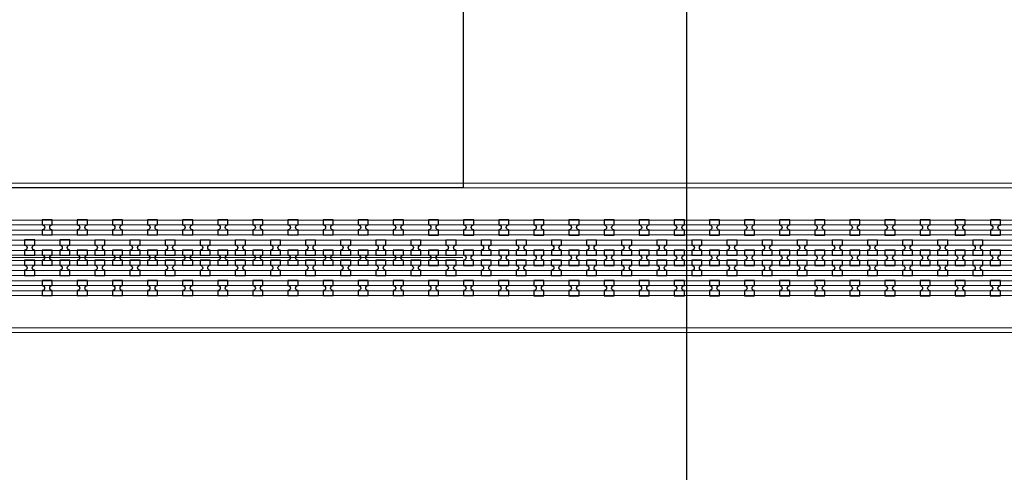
# Model space of a CAD drawing. Extents: x -63500 to 63500, y -63500 to 63500.
# Tile 208 of 256: x -4750 to 2259, y 30378 to 33603. Entities that reach past the tile are written whole.
import ezdxf

# ---------------------------------------------------------------- set-up
doc = ezdxf.new("R2010")
doc.units = 13
doc.header["$MEASUREMENT"] = 0
for name, color, linetype in [('1_Metal', 2, 'Continuous'), ('2_Electrodes', 5, 'Continuous'), ('3_Outline', 4, 'Continuous')]:
    doc.layers.add(name, color=color, linetype=linetype)

msp = doc.modelspace()

# ---------------------------------------------------------------- linework, layer by layer
for p, q in [((0, 0), (0, 50000)), ((-1593.1, 37568), (-1594, 32406.8)), ((-20094, 32409.9), (-1594, 32406.8)), ((-1594.1, 31906.8), (-20094.1, 31909.9))]:
    msp.add_line(p, q)
for radius in [50000, 47500, 45000]:
    msp.add_circle((0, 0), radius)
at = {"layer": '1_Metal'}
for points in [[(-50000, 0, -1), (50000, 0), (51000, 0, 1), (-51000, 0)], [(-20094.1, 31819.9), (-19690.1, 31819.8), (8129.9, 31815.1, 0.414214), (9970.2, 33654.8), (9970.3, 34154.8, 0.414214), (8130.6, 35995.1), (6895.4, 35995.3, 0.244698), (6880.6, 35987.7), (6839.3, 36016.6), (6903.9, 36108.8), (6916.7, 36099.8, 0.013045), (6917.2, 36096.5, -0.091902), (6916.8, 36052.8, 0.471648), (6934.5, 36031.3), (8130.6, 36031.1, -0.414214), (10006.3, 34154.8), (10006.2, 33654.8, -0.414214), (8129.9, 31779.1), (-19690.1, 31783.8), (-20094.1, 31783.9)], [(-20094.1, 31891.9), (-19690.1, 31891.8), (8129.9, 31887.1, 0.414214), (9898.2, 33654.8), (9898.3, 34154.8, 0.414214), (8130.6, 35923.1), (6844.3, 35923.3, 0.244698), (6829.5, 35915.7), (6788.6, 35944.3), (6839.3, 36016.6), (6880.6, 35987.7, 0.606815), (6895.4, 35959.3), (8130.6, 35959.1, -0.414214), (9934.3, 34154.8), (9934.2, 33654.8, -0.414214), (8129.9, 31851.1), (-19690.1, 31855.8), (-20094.1, 31855.9)], [(-20094.1, 31963.9), (-19690, 31963.8), (8129.9, 31959.1, 0.414214), (9826.2, 33654.8), (9826.3, 34154.8, 0.414214), (8130.6, 35851.1), (6794, 35851.4, 0.244698), (6779.2, 35843.7), (6738.3, 35872.4), (6788.6, 35944.3), (6829.5, 35915.7, 0.606815), (6844.2, 35887.3), (8130.6, 35887.1, -0.414214), (9862.3, 34154.8), (9862.2, 33654.8, -0.414214), (8129.9, 31923.1), (-19690.1, 31927.8), (-20094.1, 31927.9)], [(-20094.1, 32035.9), (-19690, 32035.8), (8129.9, 32031.1, 0.414214), (9754.2, 33654.9), (9754.3, 34154.9, 0.414214), (8130.6, 35779.1), (6743.5, 35779.4, 0.188661), (6731.3, 35774.6, -0.063999), (6706.4, 35756.9), (6673.5, 35779.9), (6738.3, 35872.4), (6779.2, 35843.7, 0.606815), (6794, 35815.4), (8130.6, 35815.1, -0.414214), (9790.3, 34154.8), (9790.2, 33654.8, -0.414214), (8129.9, 31995.1), (-19690, 31999.8), (-20094.1, 31999.9)], [(-4590, 32069.2), (-4518, 32069.2), (-4518, 32105.2, -0.414214), (-4536, 32123.2), (-4536, 32123.2, -0.414214), (-4518, 32141.2), (-4518, 32177.2), (-4590, 32177.2), (-4590, 32141.2, -0.414214), (-4572, 32123.2), (-4572, 32123.2, -0.414214), (-4590, 32105.2)], [(-4340, 32069.2), (-4268, 32069.1), (-4268, 32105.1, -0.414214), (-4286, 32123.1), (-4286, 32123.1, -0.414214), (-4268, 32141.1), (-4268, 32177.1), (-4340, 32177.2), (-4340, 32141.2, -0.414214), (-4322, 32123.2), (-4322, 32123.2, -0.414214), (-4340, 32105.2)], [(-4090, 32069.1), (-4018, 32069.1), (-4018, 32105.1, -0.414214), (-4036, 32123.1), (-4036, 32123.1, -0.414214), (-4018, 32141.1), (-4018, 32177.1), (-4090, 32177.1), (-4090, 32141.1, -0.414214), (-4072, 32123.1), (-4072, 32123.1, -0.414214), (-4090, 32105.1)], [(-3840, 32069.1), (-3768, 32069.1), (-3768, 32105.1, -0.414214), (-3786, 32123.1), (-3786, 32123.1, -0.414214), (-3768, 32141.1), (-3768, 32177.1), (-3840, 32177.1), (-3840, 32141.1, -0.414214), (-3822, 32123.1), (-3822, 32123.1, -0.414214), (-3840, 32105.1)], [(-3590, 32069), (-3518, 32069), (-3518, 32105, -0.414214), (-3536, 32123), (-3536, 32123, -0.414214), (-3518, 32141), (-3518, 32177), (-3590, 32177), (-3590, 32141, -0.414214), (-3572, 32123), (-3572, 32123, -0.414214), (-3590, 32105)], [(-3340, 32069), (-3268, 32069), (-3268, 32105, -0.414214), (-3286, 32123), (-3286, 32123, -0.414214), (-3268, 32141), (-3268, 32177), (-3340, 32177), (-3340, 32141, -0.414214), (-3322, 32123), (-3322, 32123, -0.414214), (-3340, 32105)], [(-3090, 32068.9), (-3018, 32068.9), (-3018, 32104.9, -0.414214), (-3036, 32122.9), (-3036, 32122.9, -0.414214), (-3018, 32140.9), (-3018, 32176.9), (-3090, 32176.9), (-3090, 32140.9, -0.414214), (-3072, 32122.9), (-3072, 32122.9, -0.414214), (-3090, 32104.9)], [(-2840, 32068.9), (-2768, 32068.9), (-2768, 32104.9, -0.414214), (-2786, 32122.9), (-2786, 32122.9, -0.414214), (-2768, 32140.9), (-2768, 32176.9), (-2840, 32176.9), (-2840, 32140.9, -0.414214), (-2822, 32122.9), (-2822, 32122.9, -0.414214), (-2840, 32104.9)], [(-2590, 32068.9), (-2518, 32068.9), (-2518, 32104.9, -0.414214), (-2536, 32122.9), (-2536, 32122.9, -0.414214), (-2518, 32140.9), (-2518, 32176.9), (-2590, 32176.9), (-2590, 32140.9, -0.414214), (-2572, 32122.9), (-2572, 32122.9, -0.414214), (-2590, 32104.9)], [(-2340, 32068.8), (-2268, 32068.8), (-2268, 32104.8, -0.414214), (-2286, 32122.8), (-2286, 32122.8, -0.414214), (-2268, 32140.8), (-2268, 32176.8), (-2340, 32176.8), (-2340, 32140.8, -0.414214), (-2322, 32122.8), (-2322, 32122.8, -0.414214), (-2340, 32104.8)], [(-2090, 32068.8), (-2018, 32068.8), (-2018, 32104.8, -0.414214), (-2036, 32122.8), (-2036, 32122.8, -0.414214), (-2018, 32140.8), (-2018, 32176.8), (-2090, 32176.8), (-2090, 32140.8, -0.414214), (-2072, 32122.8), (-2072, 32122.8, -0.414214), (-2090, 32104.8)], [(-1840, 32068.7), (-1768, 32068.7), (-1768, 32104.7, -0.414214), (-1786, 32122.7), (-1786, 32122.7, -0.414214), (-1768, 32140.7), (-1768, 32176.7), (-1840, 32176.7), (-1840, 32140.7, -0.414214), (-1822, 32122.7), (-1822, 32122.7, -0.414214), (-1840, 32104.7)], [(-1590, 32068.7), (-1518, 32068.7), (-1518, 32104.7, -0.414214), (-1536, 32122.7), (-1536, 32122.7, -0.414214), (-1518, 32140.7), (-1518, 32176.7), (-1590, 32176.7), (-1590, 32140.7, -0.414214), (-1572, 32122.7), (-1572, 32122.7, -0.414214), (-1590, 32104.7)], [(-1340, 32068.7), (-1268, 32068.6), (-1268, 32104.6, -0.414214), (-1286, 32122.6), (-1286, 32122.6, -0.414214), (-1268, 32140.6), (-1268, 32176.6), (-1340, 32176.7), (-1340, 32140.7, -0.414214), (-1322, 32122.6), (-1322, 32122.6, -0.414214), (-1340, 32104.7)], [(-1090, 32068.6), (-1018, 32068.6), (-1018, 32104.6, -0.414214), (-1036, 32122.6), (-1036, 32122.6, -0.414214), (-1018, 32140.6), (-1018, 32176.6), (-1090, 32176.6), (-1090, 32140.6, -0.414214), (-1072, 32122.6), (-1072, 32122.6, -0.414214), (-1090, 32104.6)], [(-840, 32068.6), (-768, 32068.6), (-768, 32104.6, -0.414214), (-786, 32122.6), (-786, 32122.6, -0.414214), (-768, 32140.6), (-768, 32176.6), (-840, 32176.6), (-840, 32140.6, -0.414214), (-822, 32122.6), (-822, 32122.6, -0.414214), (-840, 32104.6)], [(-590, 32068.5), (-518, 32068.5), (-518, 32104.5, -0.414214), (-536, 32122.5), (-536, 32122.5, -0.414214), (-518, 32140.5), (-518, 32176.5), (-590, 32176.5), (-590, 32140.5, -0.414214), (-572, 32122.5), (-572, 32122.5, -0.414214), (-590, 32104.5)], [(-340, 32068.5), (-268, 32068.5), (-268, 32104.5, -0.414214), (-286, 32122.5), (-286, 32122.5, -0.414214), (-268, 32140.5), (-268, 32176.5), (-340, 32176.5), (-340, 32140.5, -0.414214), (-322, 32122.5), (-322, 32122.5, -0.414214), (-340, 32104.5)], [(-90, 32068.4), (-18, 32068.4), (-18, 32104.4, -0.414214), (-36, 32122.4), (-36, 32122.4, -0.414214), (-18, 32140.4), (-18, 32176.4), (-90, 32176.4), (-90, 32140.4, -0.414214), (-72, 32122.4), (-72, 32122.4, -0.414214), (-90, 32104.4)], [(160, 32068.4), (232, 32068.4), (232, 32104.4, -0.414214), (214, 32122.4), (214, 32122.4, -0.414214), (232, 32140.4), (232, 32176.4), (160, 32176.4), (160, 32140.4, -0.414214), (178, 32122.4), (178, 32122.4, -0.414214), (160, 32104.4)], [(410, 32068.4), (482, 32068.3), (482, 32104.3, -0.414214), (464, 32122.3), (464, 32122.3, -0.414214), (482, 32140.3), (482, 32176.3), (410, 32176.4), (410, 32140.4, -0.414214), (428, 32122.4), (428, 32122.4, -0.414214), (410, 32104.4)], [(660, 32068.3), (732, 32068.3), (732, 32104.3, -0.414214), (714, 32122.3), (714, 32122.3, -0.414214), (732, 32140.3), (732, 32176.3), (660, 32176.3), (660, 32140.3, -0.414214), (678, 32122.3), (678, 32122.3, -0.414214), (660, 32104.3)], [(910, 32068.3), (982, 32068.3), (982, 32104.3, -0.414214), (964, 32122.3), (964, 32122.3, -0.414214), (982, 32140.3), (982, 32176.3), (910, 32176.3), (910, 32140.3, -0.414214), (928, 32122.3), (928, 32122.3, -0.414214), (910, 32104.3)], [(1160, 32068.2), (1232, 32068.2), (1232, 32104.2, -0.414214), (1214, 32122.2), (1214, 32122.2, -0.414214), (1232, 32140.2), (1232, 32176.2), (1160, 32176.2), (1160, 32140.2, -0.414214), (1178, 32122.2), (1178, 32122.2, -0.414214), (1160, 32104.2)], [(1410, 32068.2), (1482, 32068.2), (1482, 32104.2, -0.414214), (1464, 32122.2), (1464, 32122.2, -0.414214), (1482, 32140.2), (1482, 32176.2), (1410, 32176.2), (1410, 32140.2, -0.414214), (1428, 32122.2), (1428, 32122.2, -0.414214), (1410, 32104.2)], [(1660, 32068.1), (1732, 32068.1), (1732, 32104.1, -0.414214), (1714, 32122.1), (1714, 32122.1, -0.414214), (1732, 32140.1), (1732, 32176.1), (1660, 32176.1), (1660, 32140.1, -0.414214), (1678, 32122.1), (1678, 32122.1, -0.414214), (1660, 32104.1)], [(1910, 32068.1), (1982, 32068.1), (1982, 32104.1, -0.414214), (1964, 32122.1), (1964, 32122.1, -0.414214), (1982, 32140.1), (1982, 32176.1), (1910, 32176.1), (1910, 32140.1, -0.414214), (1928, 32122.1), (1928, 32122.1, -0.414214), (1910, 32104.1)], [(2160, 32068.1), (2232, 32068), (2232, 32104, -0.414214), (2214, 32122), (2214, 32122, -0.414214), (2232, 32140), (2232, 32176), (2160, 32176.1), (2160, 32140.1, -0.414214), (2178, 32122.1), (2178, 32122.1, -0.414214), (2160, 32104.1)], [(-4643.1, 31925.2), (-4643.1, 31961.2, -0.414214), (-4661.1, 31979.2), (-4661.1, 31979.2, -0.414214), (-4643.1, 31997.2), (-4643.1, 32033.2), (-4715.1, 32033.2), (-4715.1, 31997.2, -0.414214), (-4697.1, 31979.2), (-4697.1, 31979.2, -0.414214), (-4715.1, 31961.2), (-4715.1, 31925.2)], [(-4393.1, 31925.2), (-4393.1, 31961.2, -0.414214), (-4411.1, 31979.2), (-4411.1, 31979.2, -0.414214), (-4393.1, 31997.2), (-4393.1, 32033.2), (-4465.1, 32033.2), (-4465.1, 31997.2, -0.414214), (-4447.1, 31979.2), (-4447.1, 31979.2, -0.414214), (-4465.1, 31961.2), (-4465.1, 31925.2)], [(-4143.1, 31925.1), (-4143.1, 31961.1, -0.414214), (-4161.1, 31979.1), (-4161.1, 31979.1, -0.414214), (-4143.1, 31997.1), (-4143.1, 32033.1), (-4215.1, 32033.1), (-4215.1, 31997.1, -0.414214), (-4197.1, 31979.1), (-4197.1, 31979.1, -0.414214), (-4215.1, 31961.1), (-4215.1, 31925.1)], [(-3893.1, 31925.1), (-3893.1, 31961.1, -0.414214), (-3911.1, 31979.1), (-3911.1, 31979.1, -0.414214), (-3893.1, 31997.1), (-3893.1, 32033.1), (-3965.1, 32033.1), (-3965.1, 31997.1, -0.414214), (-3947.1, 31979.1), (-3947.1, 31979.1, -0.414214), (-3965.1, 31961.1), (-3965.1, 31925.1)], [(-3643.1, 31925), (-3643.1, 31961, -0.414214), (-3661.1, 31979), (-3661.1, 31979, -0.414214), (-3643.1, 31997), (-3643.1, 32033), (-3715.1, 32033.1), (-3715.1, 31997.1, -0.414214), (-3697.1, 31979), (-3697.1, 31979, -0.414214), (-3715.1, 31961.1), (-3715.1, 31925.1)], [(-3393.1, 31925), (-3393.1, 31961, -0.414214), (-3411.1, 31979), (-3411.1, 31979, -0.414214), (-3393.1, 31997), (-3393.1, 32033), (-3465.1, 32033), (-3465.1, 31997, -0.414214), (-3447.1, 31979), (-3447.1, 31979, -0.414214), (-3465.1, 31961), (-3465.1, 31925)], [(-3143.1, 31925), (-3143.1, 31961, -0.414214), (-3161.1, 31979), (-3161.1, 31979, -0.414214), (-3143.1, 31997), (-3143.1, 32033), (-3215.1, 32033), (-3215.1, 31997, -0.414214), (-3197.1, 31979), (-3197.1, 31979, -0.414214), (-3215.1, 31961), (-3215.1, 31925)], [(-2893.1, 31924.9), (-2893.1, 31960.9, -0.414214), (-2911.1, 31978.9), (-2911.1, 31978.9, -0.414214), (-2893.1, 31996.9), (-2893.1, 32032.9), (-2965.1, 32032.9), (-2965.1, 31996.9, -0.414214), (-2947.1, 31978.9), (-2947.1, 31978.9, -0.414214), (-2965.1, 31960.9), (-2965.1, 31924.9)], [(-2643.1, 31924.9), (-2643.1, 31960.9, -0.414214), (-2661.1, 31978.9), (-2661.1, 31978.9, -0.414214), (-2643.1, 31996.9), (-2643.1, 32032.9), (-2715.1, 32032.9), (-2715.1, 31996.9, -0.414214), (-2697.1, 31978.9), (-2697.1, 31978.9, -0.414214), (-2715.1, 31960.9), (-2715.1, 31924.9)], [(-2393.1, 31924.8), (-2393.1, 31960.8, -0.414214), (-2411.1, 31978.8), (-2411.1, 31978.8, -0.414214), (-2393.1, 31996.8), (-2393.1, 32032.8), (-2465.1, 32032.8), (-2465.1, 31996.8, -0.414214), (-2447.1, 31978.8), (-2447.1, 31978.8, -0.414214), (-2465.1, 31960.8), (-2465.1, 31924.8)], [(-2143.1, 31924.8), (-2143.1, 31960.8, -0.414214), (-2161.1, 31978.8), (-2161.1, 31978.8, -0.414214), (-2143.1, 31996.8), (-2143.1, 32032.8), (-2215.1, 32032.8), (-2215.1, 31996.8, -0.414214), (-2197.1, 31978.8), (-2197.1, 31978.8, -0.414214), (-2215.1, 31960.8), (-2215.1, 31924.8)], [(-1893.1, 31924.7), (-1893.1, 31960.7, -0.414214), (-1911.1, 31978.7), (-1911.1, 31978.7, -0.414214), (-1893.1, 31996.7), (-1893.1, 32032.7), (-1965.1, 32032.8), (-1965.1, 31996.8, -0.414214), (-1947.1, 31978.8), (-1947.1, 31978.8, -0.414214), (-1965.1, 31960.8), (-1965.1, 31924.8)], [(-1643.1, 31924.7), (-1643.1, 31960.7, -0.414214), (-1661.1, 31978.7), (-1661.1, 31978.7, -0.414214), (-1643.1, 31996.7), (-1643.1, 32032.7), (-1715.1, 32032.7), (-1715.1, 31996.7, -0.414214), (-1697.1, 31978.7), (-1697.1, 31978.7, -0.414214), (-1715.1, 31960.7), (-1715.1, 31924.7)], [(-1393.1, 31924.7), (-1393.1, 31960.7, -0.414214), (-1411.1, 31978.7), (-1411.1, 31978.7, -0.414214), (-1393.1, 31996.7), (-1393.1, 32032.7), (-1465.1, 32032.7), (-1465.1, 31996.7, -0.414214), (-1447.1, 31978.7), (-1447.1, 31978.7, -0.414214), (-1465.1, 31960.7), (-1465.1, 31924.7)], [(-1143.1, 31924.6), (-1143.1, 31960.6, -0.414214), (-1161.1, 31978.6), (-1161.1, 31978.6, -0.414214), (-1143.1, 31996.6), (-1143.1, 32032.6), (-1215.1, 32032.6), (-1215.1, 31996.6, -0.414214), (-1197.1, 31978.6), (-1197.1, 31978.6, -0.414214), (-1215.1, 31960.6), (-1215.1, 31924.6)], [(-893.1, 31924.6), (-893.1, 31960.6, -0.414214), (-911.1, 31978.6), (-911.1, 31978.6, -0.414214), (-893.1, 31996.6), (-893.1, 32032.6), (-965.1, 32032.6), (-965.1, 31996.6, -0.414214), (-947.1, 31978.6), (-947.1, 31978.6, -0.414214), (-965.1, 31960.6), (-965.1, 31924.6)], [(-643.1, 31924.5), (-643.1, 31960.5, -0.414214), (-661.1, 31978.5), (-661.1, 31978.5, -0.414214), (-643.1, 31996.5), (-643.1, 32032.5), (-715.1, 32032.5), (-715.1, 31996.5, -0.414214), (-697.1, 31978.5), (-697.1, 31978.5, -0.414214), (-715.1, 31960.5), (-715.1, 31924.5)], [(-393.1, 31924.5), (-393.1, 31960.5, -0.414214), (-411.1, 31978.5), (-411.1, 31978.5, -0.414214), (-393.1, 31996.5), (-393.1, 32032.5), (-465.1, 32032.5), (-465.1, 31996.5, -0.414214), (-447.1, 31978.5), (-447.1, 31978.5, -0.414214), (-465.1, 31960.5), (-465.1, 31924.5)], [(-143.1, 31924.4), (-143.1, 31960.4, -0.414214), (-161.1, 31978.5), (-161.1, 31978.5, -0.414214), (-143.1, 31996.4), (-143.1, 32032.4), (-215.1, 32032.5), (-215.1, 31996.5, -0.414214), (-197.1, 31978.5), (-197.1, 31978.5, -0.414214), (-215.1, 31960.5), (-215.1, 31924.5)], [(106.9, 31924.4), (106.9, 31960.4, -0.414214), (88.9, 31978.4), (88.9, 31978.4, -0.414214), (106.9, 31996.4), (106.9, 32032.4), (34.9, 32032.4), (34.9, 31996.4, -0.414214), (52.9, 31978.4), (52.9, 31978.4, -0.414214), (34.9, 31960.4), (34.9, 31924.4)], [(356.9, 31924.4), (356.9, 31960.4, -0.414214), (338.9, 31978.4), (338.9, 31978.4, -0.414214), (356.9, 31996.4), (356.9, 32032.4), (284.9, 32032.4), (284.9, 31996.4, -0.414214), (302.9, 31978.4), (302.9, 31978.4, -0.414214), (284.9, 31960.4), (284.9, 31924.4)], [(606.9, 31924.3), (606.9, 31960.3, -0.414214), (588.9, 31978.3), (588.9, 31978.3, -0.414214), (606.9, 31996.3), (606.9, 32032.3), (534.9, 32032.3), (534.9, 31996.3, -0.414214), (552.9, 31978.3), (552.9, 31978.3, -0.414214), (534.9, 31960.3), (534.9, 31924.3)], [(856.9, 31924.3), (856.9, 31960.3, -0.414214), (838.9, 31978.3), (838.9, 31978.3, -0.414214), (856.9, 31996.3), (856.9, 32032.3), (784.9, 32032.3), (784.9, 31996.3, -0.414214), (802.9, 31978.3), (802.9, 31978.3, -0.414214), (784.9, 31960.3), (784.9, 31924.3)], [(1106.9, 31924.2), (1106.9, 31960.2, -0.414214), (1088.9, 31978.2), (1088.9, 31978.2, -0.414214), (1106.9, 31996.2), (1106.9, 32032.2), (1034.9, 32032.2), (1034.9, 31996.2, -0.414214), (1052.9, 31978.2), (1052.9, 31978.2, -0.414214), (1034.9, 31960.2), (1034.9, 31924.2)], [(1356.9, 31924.2), (1356.9, 31960.2, -0.414214), (1338.9, 31978.2), (1338.9, 31978.2, -0.414214), (1356.9, 31996.2), (1356.9, 32032.2), (1284.9, 32032.2), (1284.9, 31996.2, -0.414214), (1302.9, 31978.2), (1302.9, 31978.2, -0.414214), (1284.9, 31960.2), (1284.9, 31924.2)], [(1606.9, 31924.2), (1606.9, 31960.2, -0.414214), (1588.9, 31978.2), (1588.9, 31978.2, -0.414214), (1606.9, 31996.2), (1606.9, 32032.2), (1534.9, 32032.2), (1534.9, 31996.2, -0.414214), (1552.9, 31978.2), (1552.9, 31978.2, -0.414214), (1534.9, 31960.2), (1534.9, 31924.2)], [(1856.9, 31924.1), (1856.9, 31960.1, -0.414214), (1838.9, 31978.1), (1838.9, 31978.1, -0.414214), (1856.9, 31996.1), (1856.9, 32032.1), (1784.9, 32032.1), (1784.9, 31996.1, -0.414214), (1802.9, 31978.1), (1802.9, 31978.1, -0.414214), (1784.9, 31960.1), (1784.9, 31924.1)], [(2106.9, 31924.1), (2106.9, 31960.1, -0.414214), (2088.9, 31978.1), (2088.9, 31978.1, -0.414214), (2106.9, 31996.1), (2106.9, 32032.1), (2034.9, 32032.1), (2034.9, 31996.1, -0.414214), (2052.9, 31978.1), (2052.9, 31978.1, -0.414214), (2034.9, 31960.1), (2034.9, 31924.1)], [(-4518.1, 31961.2), (-4590.1, 31961.2), (-4590.1, 31925.2, -0.414214), (-4572.1, 31907.2), (-4572.1, 31907.2, -0.414214), (-4590.2, 31889.2), (-4590.2, 31853.2), (-4518.2, 31853.2), (-4518.2, 31889.2, -0.414214), (-4536.1, 31907.2), (-4536.1, 31907.2, -0.414214), (-4518.1, 31925.2), (-4518.1, 31961.2)], [(-4268.1, 31961.1), (-4340.1, 31961.2), (-4340.1, 31925.2, -0.414214), (-4322.1, 31907.2), (-4322.1, 31907.2, -0.414214), (-4340.2, 31889.2), (-4340.2, 31853.2), (-4268.2, 31853.1), (-4268.2, 31889.1, -0.414214), (-4286.1, 31907.1), (-4286.1, 31907.1, -0.414214), (-4268.1, 31925.1), (-4268.1, 31961.1)], [(-4018.1, 31961.1), (-4090.1, 31961.1), (-4090.1, 31925.1, -0.414214), (-4072.1, 31907.1), (-4072.1, 31907.1, -0.414214), (-4090.2, 31889.1), (-4090.2, 31853.1), (-4018.2, 31853.1), (-4018.2, 31889.1, -0.414214), (-4036.1, 31907.1), (-4036.1, 31907.1, -0.414214), (-4018.1, 31925.1), (-4018.1, 31961.1)], [(-3768.1, 31961.1), (-3840.1, 31961.1), (-3840.1, 31925.1, -0.414214), (-3822.1, 31907.1), (-3822.1, 31907.1, -0.414214), (-3840.2, 31889.1), (-3840.2, 31853.1), (-3768.2, 31853.1), (-3768.2, 31889.1, -0.414214), (-3786.1, 31907.1), (-3786.1, 31907.1, -0.414214), (-3768.1, 31925.1), (-3768.1, 31961.1)], [(-3518.1, 31961), (-3590.1, 31961), (-3590.1, 31925, -0.414214), (-3572.1, 31907), (-3572.1, 31907, -0.414214), (-3590.2, 31889), (-3590.2, 31853), (-3518.2, 31853), (-3518.2, 31889, -0.414214), (-3536.1, 31907), (-3536.1, 31907, -0.414214), (-3518.1, 31925), (-3518.1, 31961)], [(-3268.1, 31961), (-3340.1, 31961), (-3340.1, 31925, -0.414214), (-3322.1, 31907), (-3322.1, 31907, -0.414214), (-3340.2, 31889), (-3340.2, 31853), (-3268.2, 31853), (-3268.2, 31889, -0.414214), (-3286.1, 31907), (-3286.1, 31907, -0.414214), (-3268.1, 31925), (-3268.1, 31961)], [(-3018.1, 31960.9), (-3090.1, 31960.9), (-3090.1, 31924.9, -0.414214), (-3072.1, 31906.9), (-3072.1, 31906.9, -0.414214), (-3090.2, 31888.9), (-3090.2, 31852.9), (-3018.2, 31852.9), (-3018.2, 31888.9, -0.414214), (-3036.1, 31906.9), (-3036.1, 31906.9, -0.414214), (-3018.1, 31924.9), (-3018.1, 31960.9)], [(-2768.1, 31960.9), (-2840.1, 31960.9), (-2840.1, 31924.9, -0.414214), (-2822.1, 31906.9), (-2822.1, 31906.9, -0.414214), (-2840.2, 31888.9), (-2840.2, 31852.9), (-2768.2, 31852.9), (-2768.2, 31888.9, -0.414214), (-2786.1, 31906.9), (-2786.1, 31906.9, -0.414214), (-2768.1, 31924.9), (-2768.1, 31960.9)], [(-2518.1, 31960.9), (-2590.1, 31960.9), (-2590.1, 31924.9, -0.414214), (-2572.1, 31906.9), (-2572.1, 31906.9, -0.414214), (-2590.2, 31888.9), (-2590.2, 31852.9), (-2518.2, 31852.9), (-2518.2, 31888.9, -0.414214), (-2536.1, 31906.9), (-2536.1, 31906.9, -0.414214), (-2518.1, 31924.9), (-2518.1, 31960.9)], [(-2268.1, 31960.8), (-2340.1, 31960.8), (-2340.1, 31924.8, -0.414214), (-2322.1, 31906.8), (-2322.1, 31906.8, -0.414214), (-2340.2, 31888.8), (-2340.2, 31852.8), (-2268.2, 31852.8), (-2268.2, 31888.8, -0.414214), (-2286.1, 31906.8), (-2286.1, 31906.8, -0.414214), (-2268.1, 31924.8), (-2268.1, 31960.8)], [(-2018.1, 31960.8), (-2090.1, 31960.8), (-2090.1, 31924.8, -0.414214), (-2072.1, 31906.8), (-2072.1, 31906.8, -0.414214), (-2090.2, 31888.8), (-2090.2, 31852.8), (-2018.2, 31852.8), (-2018.2, 31888.8, -0.414214), (-2036.1, 31906.8), (-2036.1, 31906.8, -0.414214), (-2018.1, 31924.8), (-2018.1, 31960.8)], [(-1768.1, 31960.7), (-1840.1, 31960.7), (-1840.1, 31924.7, -0.414214), (-1822.1, 31906.7), (-1822.1, 31906.7, -0.414214), (-1840.2, 31888.7), (-1840.2, 31852.7), (-1768.2, 31852.7), (-1768.2, 31888.7, -0.414214), (-1786.1, 31906.7), (-1786.1, 31906.7, -0.414214), (-1768.1, 31924.7), (-1768.1, 31960.7)], [(-1518.1, 31960.7), (-1590.1, 31960.7), (-1590.1, 31924.7, -0.414214), (-1572.1, 31906.7), (-1572.1, 31906.7, -0.414214), (-1590.2, 31888.7), (-1590.2, 31852.7), (-1518.2, 31852.7), (-1518.2, 31888.7, -0.414214), (-1536.1, 31906.7), (-1536.1, 31906.7, -0.414214), (-1518.1, 31924.7), (-1518.1, 31960.7)], [(-1268.1, 31960.6), (-1340.1, 31960.7), (-1340.1, 31924.7, -0.414214), (-1322.1, 31906.6), (-1322.1, 31906.6, -0.414214), (-1340.2, 31888.7), (-1340.2, 31852.7), (-1268.2, 31852.6), (-1268.2, 31888.6, -0.414214), (-1286.1, 31906.6), (-1286.1, 31906.6, -0.414214), (-1268.1, 31924.6), (-1268.1, 31960.6)], [(-1018.1, 31960.6), (-1090.1, 31960.6), (-1090.1, 31924.6, -0.414214), (-1072.1, 31906.6), (-1072.1, 31906.6, -0.414214), (-1090.2, 31888.6), (-1090.2, 31852.6), (-1018.2, 31852.6), (-1018.2, 31888.6, -0.414214), (-1036.1, 31906.6), (-1036.1, 31906.6, -0.414214), (-1018.1, 31924.6), (-1018.1, 31960.6)], [(-768.1, 31960.6), (-840.1, 31960.6), (-840.1, 31924.6, -0.414214), (-822.1, 31906.6), (-822.1, 31906.6, -0.414214), (-840.2, 31888.6), (-840.2, 31852.6), (-768.2, 31852.6), (-768.2, 31888.6, -0.414214), (-786.1, 31906.6), (-786.1, 31906.6, -0.414214), (-768.1, 31924.6), (-768.1, 31960.6)], [(-518.1, 31960.5), (-590.1, 31960.5), (-590.1, 31924.5, -0.414214), (-572.1, 31906.5), (-572.1, 31906.5, -0.414214), (-590.2, 31888.5), (-590.2, 31852.5), (-518.2, 31852.5), (-518.2, 31888.5, -0.414214), (-536.1, 31906.5), (-536.1, 31906.5, -0.414214), (-518.1, 31924.5), (-518.1, 31960.5)], [(-268.1, 31960.5), (-340.1, 31960.5), (-340.1, 31924.5, -0.414214), (-322.1, 31906.5), (-322.1, 31906.5, -0.414214), (-340.2, 31888.5), (-340.2, 31852.5), (-268.2, 31852.5), (-268.2, 31888.5, -0.414214), (-286.1, 31906.5), (-286.1, 31906.5, -0.414214), (-268.1, 31924.5), (-268.1, 31960.5)], [(-18.1, 31960.4), (-90.1, 31960.4), (-90.1, 31924.4, -0.414214), (-72.1, 31906.4), (-72.1, 31906.4, -0.414214), (-90.2, 31888.4), (-90.2, 31852.4), (-18.2, 31852.4), (-18.2, 31888.4, -0.414214), (-36.1, 31906.4), (-36.1, 31906.4, -0.414214), (-18.1, 31924.4), (-18.1, 31960.4)], [(231.9, 31960.4), (159.9, 31960.4), (159.9, 31924.4, -0.414214), (177.9, 31906.4), (177.9, 31906.4, -0.414214), (159.8, 31888.4), (159.8, 31852.4), (231.8, 31852.4), (231.8, 31888.4, -0.414214), (213.9, 31906.4), (213.9, 31906.4, -0.414214), (231.9, 31924.4), (231.9, 31960.4)], [(481.9, 31960.3), (409.9, 31960.4), (409.9, 31924.4, -0.414214), (427.9, 31906.4), (427.9, 31906.4, -0.414214), (409.8, 31888.4), (409.8, 31852.4), (481.8, 31852.3), (481.8, 31888.3, -0.414214), (463.9, 31906.3), (463.9, 31906.3, -0.414214), (481.9, 31924.3), (481.9, 31960.3)], [(731.9, 31960.3), (659.9, 31960.3), (659.9, 31924.3, -0.414214), (677.9, 31906.3), (677.9, 31906.3, -0.414214), (659.8, 31888.3), (659.8, 31852.3), (731.8, 31852.3), (731.8, 31888.3, -0.414214), (713.9, 31906.3), (713.9, 31906.3, -0.414214), (731.9, 31924.3), (731.9, 31960.3)], [(981.9, 31960.3), (909.9, 31960.3), (909.9, 31924.3, -0.414214), (927.9, 31906.3), (927.9, 31906.3, -0.414214), (909.8, 31888.3), (909.8, 31852.3), (981.8, 31852.3), (981.8, 31888.3, -0.414214), (963.9, 31906.3), (963.9, 31906.3, -0.414214), (981.9, 31924.3), (981.9, 31960.3)], [(1231.9, 31960.2), (1159.9, 31960.2), (1159.9, 31924.2, -0.414214), (1177.9, 31906.2), (1177.9, 31906.2, -0.414214), (1159.8, 31888.2), (1159.8, 31852.2), (1231.8, 31852.2), (1231.8, 31888.2, -0.414214), (1213.9, 31906.2), (1213.9, 31906.2, -0.414214), (1231.9, 31924.2), (1231.9, 31960.2)], [(1481.9, 31960.2), (1409.9, 31960.2), (1409.9, 31924.2, -0.414214), (1427.9, 31906.2), (1427.9, 31906.2, -0.414214), (1409.8, 31888.2), (1409.8, 31852.2), (1481.8, 31852.2), (1481.8, 31888.2, -0.414214), (1463.9, 31906.2), (1463.9, 31906.2, -0.414214), (1481.9, 31924.2), (1481.9, 31960.2)], [(1731.9, 31960.1), (1659.9, 31960.1), (1659.9, 31924.1, -0.414214), (1677.9, 31906.1), (1677.9, 31906.1, -0.414214), (1659.8, 31888.1), (1659.8, 31852.1), (1731.8, 31852.1), (1731.8, 31888.1, -0.414214), (1713.9, 31906.1), (1713.9, 31906.1, -0.414214), (1731.9, 31924.1), (1731.9, 31960.1)], [(1981.9, 31960.1), (1909.9, 31960.1), (1909.9, 31924.1, -0.414214), (1927.9, 31906.1), (1927.9, 31906.1, -0.414214), (1909.8, 31888.1), (1909.8, 31852.1), (1981.8, 31852.1), (1981.8, 31888.1, -0.414214), (1963.9, 31906.1), (1963.9, 31906.1, -0.414214), (1981.9, 31924.1), (1981.9, 31960.1)], [(2231.9, 31960), (2159.9, 31960.1), (2159.9, 31924.1, -0.414214), (2177.9, 31906.1), (2177.9, 31906.1, -0.414214), (2159.8, 31888.1), (2159.8, 31852.1), (2231.8, 31852), (2231.8, 31888, -0.414214), (2213.9, 31906), (2213.9, 31906, -0.414214), (2231.9, 31924), (2231.9, 31960)], [(-4643.2, 31889.2), (-4715.2, 31889.2), (-4715.2, 31853.2, -0.414214), (-4697.2, 31835.2), (-4697.2, 31835.2, -0.414214), (-4715.2, 31817.2), (-4715.2, 31781.2), (-4643.2, 31781.2), (-4643.2, 31817.2, -0.414214), (-4661.2, 31835.2), (-4661.2, 31835.2, -0.414214), (-4643.2, 31853.2), (-4643.2, 31889.2)], [(-4393.2, 31889.2), (-4465.2, 31889.2), (-4465.2, 31853.2, -0.414214), (-4447.2, 31835.2), (-4447.2, 31835.2, -0.414214), (-4465.2, 31817.2), (-4465.2, 31781.2), (-4393.2, 31781.2), (-4393.2, 31817.2, -0.414214), (-4411.2, 31835.2), (-4411.2, 31835.2, -0.414214), (-4393.2, 31853.2), (-4393.2, 31889.2)], [(-4143.2, 31889.1), (-4215.2, 31889.1), (-4215.2, 31853.1, -0.414214), (-4197.2, 31835.1), (-4197.2, 31835.1, -0.414214), (-4215.2, 31817.1), (-4215.2, 31781.1), (-4143.2, 31781.1), (-4143.2, 31817.1, -0.414214), (-4161.2, 31835.1), (-4161.2, 31835.1, -0.414214), (-4143.2, 31853.1), (-4143.2, 31889.1)], [(-3893.2, 31889.1), (-3965.2, 31889.1), (-3965.2, 31853.1, -0.414214), (-3947.2, 31835.1), (-3947.2, 31835.1, -0.414214), (-3965.2, 31817.1), (-3965.2, 31781.1), (-3893.2, 31781.1), (-3893.2, 31817.1, -0.414214), (-3911.2, 31835.1), (-3911.2, 31835.1, -0.414214), (-3893.2, 31853.1), (-3893.2, 31889.1)], [(-3643.2, 31889), (-3715.2, 31889.1), (-3715.2, 31853.1, -0.414214), (-3697.2, 31835), (-3697.2, 31835, -0.414214), (-3715.2, 31817.1), (-3715.2, 31781.1), (-3643.2, 31781), (-3643.2, 31817, -0.414214), (-3661.2, 31835), (-3661.2, 31835, -0.414214), (-3643.2, 31853), (-3643.2, 31889)], [(-3393.2, 31889), (-3465.2, 31889), (-3465.2, 31853, -0.414214), (-3447.2, 31835), (-3447.2, 31835, -0.414214), (-3465.2, 31817), (-3465.2, 31781), (-3393.2, 31781), (-3393.2, 31817, -0.414214), (-3411.2, 31835), (-3411.2, 31835, -0.414214), (-3393.2, 31853), (-3393.2, 31889)], [(-3143.2, 31889), (-3215.2, 31889), (-3215.2, 31853, -0.414214), (-3197.2, 31835), (-3197.2, 31835, -0.414214), (-3215.2, 31817), (-3215.2, 31781), (-3143.2, 31781), (-3143.2, 31817, -0.414214), (-3161.2, 31835), (-3161.2, 31835, -0.414214), (-3143.2, 31853), (-3143.2, 31889)], [(-2893.2, 31888.9), (-2965.2, 31888.9), (-2965.2, 31852.9, -0.414214), (-2947.2, 31834.9), (-2947.2, 31834.9, -0.414214), (-2965.2, 31816.9), (-2965.2, 31780.9), (-2893.2, 31780.9), (-2893.2, 31816.9, -0.414214), (-2911.2, 31834.9), (-2911.2, 31834.9, -0.414214), (-2893.2, 31852.9), (-2893.2, 31888.9)], [(-2643.2, 31888.9), (-2715.2, 31888.9), (-2715.2, 31852.9, -0.414214), (-2697.2, 31834.9), (-2697.2, 31834.9, -0.414214), (-2715.2, 31816.9), (-2715.2, 31780.9), (-2643.2, 31780.9), (-2643.2, 31816.9, -0.414214), (-2661.2, 31834.9), (-2661.2, 31834.9, -0.414214), (-2643.2, 31852.9), (-2643.2, 31888.9)], [(-2393.2, 31888.8), (-2465.2, 31888.8), (-2465.2, 31852.8, -0.414214), (-2447.2, 31834.8), (-2447.2, 31834.8, -0.414214), (-2465.2, 31816.8), (-2465.2, 31780.8), (-2393.2, 31780.8), (-2393.2, 31816.8, -0.414214), (-2411.2, 31834.8), (-2411.2, 31834.8, -0.414214), (-2393.2, 31852.8), (-2393.2, 31888.8)], [(-2143.2, 31888.8), (-2215.2, 31888.8), (-2215.2, 31852.8, -0.414214), (-2197.2, 31834.8), (-2197.2, 31834.8, -0.414214), (-2215.2, 31816.8), (-2215.2, 31780.8), (-2143.2, 31780.8), (-2143.2, 31816.8, -0.414214), (-2161.2, 31834.8), (-2161.2, 31834.8, -0.414214), (-2143.2, 31852.8), (-2143.2, 31888.8)], [(-1893.2, 31888.7), (-1965.2, 31888.8), (-1965.2, 31852.8, -0.414214), (-1947.2, 31834.8), (-1947.2, 31834.8, -0.414214), (-1965.2, 31816.8), (-1965.2, 31780.8), (-1893.2, 31780.7), (-1893.2, 31816.7, -0.414214), (-1911.2, 31834.7), (-1911.2, 31834.7, -0.414214), (-1893.2, 31852.7), (-1893.2, 31888.7)], [(-1643.2, 31888.7), (-1715.2, 31888.7), (-1715.2, 31852.7, -0.414214), (-1697.2, 31834.7), (-1697.2, 31834.7, -0.414214), (-1715.2, 31816.7), (-1715.2, 31780.7), (-1643.2, 31780.7), (-1643.2, 31816.7, -0.414214), (-1661.2, 31834.7), (-1661.2, 31834.7, -0.414214), (-1643.2, 31852.7), (-1643.2, 31888.7)], [(-1393.2, 31888.7), (-1465.2, 31888.7), (-1465.2, 31852.7, -0.414214), (-1447.2, 31834.7), (-1447.2, 31834.7, -0.414214), (-1465.2, 31816.7), (-1465.2, 31780.7), (-1393.2, 31780.7), (-1393.2, 31816.7, -0.414214), (-1411.2, 31834.7), (-1411.2, 31834.7, -0.414214), (-1393.2, 31852.7), (-1393.2, 31888.7)], [(-1143.2, 31888.6), (-1215.2, 31888.6), (-1215.2, 31852.6, -0.414214), (-1197.2, 31834.6), (-1197.2, 31834.6, -0.414214), (-1215.2, 31816.6), (-1215.2, 31780.6), (-1143.2, 31780.6), (-1143.2, 31816.6, -0.414214), (-1161.2, 31834.6), (-1161.2, 31834.6, -0.414214), (-1143.2, 31852.6), (-1143.2, 31888.6)], [(-893.2, 31888.6), (-965.2, 31888.6), (-965.2, 31852.6, -0.414214), (-947.2, 31834.6), (-947.2, 31834.6, -0.414214), (-965.2, 31816.6), (-965.2, 31780.6), (-893.2, 31780.6), (-893.2, 31816.6, -0.414214), (-911.2, 31834.6), (-911.2, 31834.6, -0.414214), (-893.2, 31852.6), (-893.2, 31888.6)], [(-643.2, 31888.5), (-715.2, 31888.5), (-715.2, 31852.5, -0.414214), (-697.2, 31834.5), (-697.2, 31834.5, -0.414214), (-715.2, 31816.5), (-715.2, 31780.5), (-643.2, 31780.5), (-643.2, 31816.5, -0.414214), (-661.2, 31834.5), (-661.2, 31834.5, -0.414214), (-643.2, 31852.5), (-643.2, 31888.5)], [(-393.2, 31888.5), (-465.2, 31888.5), (-465.2, 31852.5, -0.414214), (-447.2, 31834.5), (-447.2, 31834.5, -0.414214), (-465.2, 31816.5), (-465.2, 31780.5), (-393.2, 31780.5), (-393.2, 31816.5, -0.414214), (-411.2, 31834.5), (-411.2, 31834.5, -0.414214), (-393.2, 31852.5), (-393.2, 31888.5)], [(-143.2, 31888.4), (-215.2, 31888.5), (-215.2, 31852.5, -0.414214), (-197.2, 31834.5), (-197.2, 31834.5, -0.414214), (-215.2, 31816.5), (-215.2, 31780.5), (-143.2, 31780.4), (-143.2, 31816.4, -0.414214), (-161.2, 31834.5), (-161.2, 31834.5, -0.414214), (-143.2, 31852.4), (-143.2, 31888.4)], [(106.8, 31888.4), (34.8, 31888.4), (34.8, 31852.4, -0.414214), (52.8, 31834.4), (52.8, 31834.4, -0.414214), (34.8, 31816.4), (34.8, 31780.4), (106.8, 31780.4), (106.8, 31816.4, -0.414214), (88.8, 31834.4), (88.8, 31834.4, -0.414214), (106.8, 31852.4), (106.8, 31888.4)], [(356.8, 31888.4), (284.8, 31888.4), (284.8, 31852.4, -0.414214), (302.8, 31834.4), (302.8, 31834.4, -0.414214), (284.8, 31816.4), (284.8, 31780.4), (356.8, 31780.4), (356.8, 31816.4, -0.414214), (338.8, 31834.4), (338.8, 31834.4, -0.414214), (356.8, 31852.4), (356.8, 31888.4)], [(606.8, 31888.3), (534.8, 31888.3), (534.8, 31852.3, -0.414214), (552.8, 31834.3), (552.8, 31834.3, -0.414214), (534.8, 31816.3), (534.8, 31780.3), (606.8, 31780.3), (606.8, 31816.3, -0.414214), (588.8, 31834.3), (588.8, 31834.3, -0.414214), (606.8, 31852.3), (606.8, 31888.3)], [(856.8, 31888.3), (784.8, 31888.3), (784.8, 31852.3, -0.414214), (802.8, 31834.3), (802.8, 31834.3, -0.414214), (784.8, 31816.3), (784.8, 31780.3), (856.8, 31780.3), (856.8, 31816.3, -0.414214), (838.8, 31834.3), (838.8, 31834.3, -0.414214), (856.8, 31852.3), (856.8, 31888.3)], [(1106.8, 31888.2), (1034.8, 31888.2), (1034.8, 31852.2, -0.414214), (1052.8, 31834.2), (1052.8, 31834.2, -0.414214), (1034.8, 31816.2), (1034.8, 31780.2), (1106.8, 31780.2), (1106.8, 31816.2, -0.414214), (1088.8, 31834.2), (1088.8, 31834.2, -0.414214), (1106.8, 31852.2), (1106.8, 31888.2)], [(1356.8, 31888.2), (1284.8, 31888.2), (1284.8, 31852.2, -0.414214), (1302.8, 31834.2), (1302.8, 31834.2, -0.414214), (1284.8, 31816.2), (1284.8, 31780.2), (1356.8, 31780.2), (1356.8, 31816.2, -0.414214), (1338.8, 31834.2), (1338.8, 31834.2, -0.414214), (1356.8, 31852.2), (1356.8, 31888.2)], [(1606.8, 31888.2), (1534.8, 31888.2), (1534.8, 31852.2, -0.414214), (1552.8, 31834.2), (1552.8, 31834.2, -0.414214), (1534.8, 31816.2), (1534.8, 31780.2), (1606.8, 31780.2), (1606.8, 31816.2, -0.414214), (1588.8, 31834.2), (1588.8, 31834.2, -0.414214), (1606.8, 31852.2), (1606.8, 31888.2)], [(1856.8, 31888.1), (1784.8, 31888.1), (1784.8, 31852.1, -0.414214), (1802.8, 31834.1), (1802.8, 31834.1, -0.414214), (1784.8, 31816.1), (1784.8, 31780.1), (1856.8, 31780.1), (1856.8, 31816.1, -0.414214), (1838.8, 31834.1), (1838.8, 31834.1, -0.414214), (1856.8, 31852.1), (1856.8, 31888.1)], [(2106.8, 31888.1), (2034.8, 31888.1), (2034.8, 31852.1, -0.414214), (2052.8, 31834.1), (2052.8, 31834.1, -0.414214), (2034.8, 31816.1), (2034.8, 31780.1), (2106.8, 31780.1), (2106.8, 31816.1, -0.414214), (2088.8, 31834.1), (2088.8, 31834.1, -0.414214), (2106.8, 31852.1), (2106.8, 31888.1)], [(-4590.2, 31637.2), (-4518.2, 31637.2), (-4518.2, 31673.2, -0.414214), (-4536.2, 31691.2), (-4536.2, 31691.2, -0.414214), (-4518.2, 31709.2), (-4518.2, 31745.2), (-4590.2, 31745.2), (-4590.2, 31709.2, -0.414214), (-4572.2, 31691.2), (-4572.2, 31691.2, -0.414214), (-4590.2, 31673.2)], [(-4340.2, 31637.2), (-4268.2, 31637.1), (-4268.2, 31673.1, -0.414214), (-4286.2, 31691.1), (-4286.2, 31691.1, -0.414214), (-4268.2, 31709.1), (-4268.2, 31745.1), (-4340.2, 31745.2), (-4340.2, 31709.2, -0.414214), (-4322.2, 31691.2), (-4322.2, 31691.2, -0.414214), (-4340.2, 31673.2)], [(-4090.2, 31637.1), (-4018.2, 31637.1), (-4018.2, 31673.1, -0.414214), (-4036.2, 31691.1), (-4036.2, 31691.1, -0.414214), (-4018.2, 31709.1), (-4018.2, 31745.1), (-4090.2, 31745.1), (-4090.2, 31709.1, -0.414214), (-4072.2, 31691.1), (-4072.2, 31691.1, -0.414214), (-4090.2, 31673.1)], [(-3840.2, 31637.1), (-3768.2, 31637.1), (-3768.2, 31673.1, -0.414214), (-3786.2, 31691.1), (-3786.2, 31691.1, -0.414214), (-3768.2, 31709.1), (-3768.2, 31745.1), (-3840.2, 31745.1), (-3840.2, 31709.1, -0.414214), (-3822.2, 31691.1), (-3822.2, 31691.1, -0.414214), (-3840.2, 31673.1)], [(-3590.2, 31637), (-3518.2, 31637), (-3518.2, 31673, -0.414214), (-3536.2, 31691), (-3536.2, 31691, -0.414214), (-3518.2, 31709), (-3518.2, 31745), (-3590.2, 31745), (-3590.2, 31709, -0.414214), (-3572.2, 31691), (-3572.2, 31691, -0.414214), (-3590.2, 31673)], [(-3340.2, 31637), (-3268.2, 31637), (-3268.2, 31673, -0.414214), (-3286.2, 31691), (-3286.2, 31691, -0.414214), (-3268.2, 31709), (-3268.2, 31745), (-3340.2, 31745), (-3340.2, 31709, -0.414214), (-3322.2, 31691), (-3322.2, 31691, -0.414214), (-3340.2, 31673)], [(-3090.2, 31636.9), (-3018.2, 31636.9), (-3018.2, 31672.9, -0.414214), (-3036.2, 31690.9), (-3036.2, 31690.9, -0.414214), (-3018.2, 31708.9), (-3018.2, 31744.9), (-3090.2, 31744.9), (-3090.2, 31708.9, -0.414214), (-3072.2, 31690.9), (-3072.2, 31690.9, -0.414214), (-3090.2, 31672.9)], [(-2840.2, 31636.9), (-2768.2, 31636.9), (-2768.2, 31672.9, -0.414214), (-2786.2, 31690.9), (-2786.2, 31690.9, -0.414214), (-2768.2, 31708.9), (-2768.2, 31744.9), (-2840.2, 31744.9), (-2840.2, 31708.9, -0.414214), (-2822.2, 31690.9), (-2822.2, 31690.9, -0.414214), (-2840.2, 31672.9)], [(-2590.2, 31636.9), (-2518.2, 31636.9), (-2518.2, 31672.9, -0.414214), (-2536.2, 31690.9), (-2536.2, 31690.9, -0.414214), (-2518.2, 31708.9), (-2518.2, 31744.9), (-2590.2, 31744.9), (-2590.2, 31708.9, -0.414214), (-2572.2, 31690.9), (-2572.2, 31690.9, -0.414214), (-2590.2, 31672.9)], [(-2340.2, 31636.8), (-2268.2, 31636.8), (-2268.2, 31672.8, -0.414214), (-2286.2, 31690.8), (-2286.2, 31690.8, -0.414214), (-2268.2, 31708.8), (-2268.2, 31744.8), (-2340.2, 31744.8), (-2340.2, 31708.8, -0.414214), (-2322.2, 31690.8), (-2322.2, 31690.8, -0.414214), (-2340.2, 31672.8)], [(-2090.2, 31636.8), (-2018.2, 31636.8), (-2018.2, 31672.8, -0.414214), (-2036.2, 31690.8), (-2036.2, 31690.8, -0.414214), (-2018.2, 31708.8), (-2018.2, 31744.8), (-2090.2, 31744.8), (-2090.2, 31708.8, -0.414214), (-2072.2, 31690.8), (-2072.2, 31690.8, -0.414214), (-2090.2, 31672.8)], [(-1840.2, 31636.7), (-1768.2, 31636.7), (-1768.2, 31672.7, -0.414214), (-1786.2, 31690.7), (-1786.2, 31690.7, -0.414214), (-1768.2, 31708.7), (-1768.2, 31744.7), (-1840.2, 31744.7), (-1840.2, 31708.7, -0.414214), (-1822.2, 31690.7), (-1822.2, 31690.7, -0.414214), (-1840.2, 31672.7)], [(-1590.2, 31636.7), (-1518.2, 31636.7), (-1518.2, 31672.7, -0.414214), (-1536.2, 31690.7), (-1536.2, 31690.7, -0.414214), (-1518.2, 31708.7), (-1518.2, 31744.7), (-1590.2, 31744.7), (-1590.2, 31708.7, -0.414214), (-1572.2, 31690.7), (-1572.2, 31690.7, -0.414214), (-1590.2, 31672.7)], [(-1340.2, 31636.7), (-1268.2, 31636.6), (-1268.2, 31672.6, -0.414214), (-1286.2, 31690.6), (-1286.2, 31690.6, -0.414214), (-1268.2, 31708.6), (-1268.2, 31744.6), (-1340.2, 31744.7), (-1340.2, 31708.7, -0.414214), (-1322.2, 31690.6), (-1322.2, 31690.6, -0.414214), (-1340.2, 31672.7)], [(-1090.2, 31636.6), (-1018.2, 31636.6), (-1018.2, 31672.6, -0.414214), (-1036.2, 31690.6), (-1036.2, 31690.6, -0.414214), (-1018.2, 31708.6), (-1018.2, 31744.6), (-1090.2, 31744.6), (-1090.2, 31708.6, -0.414214), (-1072.2, 31690.6), (-1072.2, 31690.6, -0.414214), (-1090.2, 31672.6)], [(-840.2, 31636.6), (-768.2, 31636.6), (-768.2, 31672.6, -0.414214), (-786.2, 31690.6), (-786.2, 31690.6, -0.414214), (-768.2, 31708.6), (-768.2, 31744.6), (-840.2, 31744.6), (-840.2, 31708.6, -0.414214), (-822.2, 31690.6), (-822.2, 31690.6, -0.414214), (-840.2, 31672.6)], [(-590.2, 31636.5), (-518.2, 31636.5), (-518.2, 31672.5, -0.414214), (-536.2, 31690.5), (-536.2, 31690.5, -0.414214), (-518.2, 31708.5), (-518.2, 31744.5), (-590.2, 31744.5), (-590.2, 31708.5, -0.414214), (-572.2, 31690.5), (-572.2, 31690.5, -0.414214), (-590.2, 31672.5)], [(-340.2, 31636.5), (-268.2, 31636.5), (-268.2, 31672.5, -0.414214), (-286.2, 31690.5), (-286.2, 31690.5, -0.414214), (-268.2, 31708.5), (-268.2, 31744.5), (-340.2, 31744.5), (-340.2, 31708.5, -0.414214), (-322.2, 31690.5), (-322.2, 31690.5, -0.414214), (-340.2, 31672.5)], [(-90.2, 31636.4), (-18.2, 31636.4), (-18.2, 31672.4, -0.414214), (-36.2, 31690.4), (-36.2, 31690.4, -0.414214), (-18.2, 31708.4), (-18.2, 31744.4), (-90.2, 31744.4), (-90.2, 31708.4, -0.414214), (-72.2, 31690.4), (-72.2, 31690.4, -0.414214), (-90.2, 31672.4)], [(159.8, 31636.4), (231.8, 31636.4), (231.8, 31672.4, -0.414214), (213.8, 31690.4), (213.8, 31690.4, -0.414214), (231.8, 31708.4), (231.8, 31744.4), (159.8, 31744.4), (159.8, 31708.4, -0.414214), (177.8, 31690.4), (177.8, 31690.4, -0.414214), (159.8, 31672.4)], [(409.8, 31636.4), (481.8, 31636.3), (481.8, 31672.3, -0.414214), (463.8, 31690.3), (463.8, 31690.3, -0.414214), (481.8, 31708.3), (481.8, 31744.3), (409.8, 31744.4), (409.8, 31708.4, -0.414214), (427.8, 31690.4), (427.8, 31690.4, -0.414214), (409.8, 31672.4)], [(659.8, 31636.3), (731.8, 31636.3), (731.8, 31672.3, -0.414214), (713.8, 31690.3), (713.8, 31690.3, -0.414214), (731.8, 31708.3), (731.8, 31744.3), (659.8, 31744.3), (659.8, 31708.3, -0.414214), (677.8, 31690.3), (677.8, 31690.3, -0.414214), (659.8, 31672.3)], [(909.8, 31636.3), (981.8, 31636.3), (981.8, 31672.3, -0.414214), (963.8, 31690.3), (963.8, 31690.3, -0.414214), (981.8, 31708.3), (981.8, 31744.3), (909.8, 31744.3), (909.8, 31708.3, -0.414214), (927.8, 31690.3), (927.8, 31690.3, -0.414214), (909.8, 31672.3)], [(1159.8, 31636.2), (1231.8, 31636.2), (1231.8, 31672.2, -0.414214), (1213.8, 31690.2), (1213.8, 31690.2, -0.414214), (1231.8, 31708.2), (1231.8, 31744.2), (1159.8, 31744.2), (1159.8, 31708.2, -0.414214), (1177.8, 31690.2), (1177.8, 31690.2, -0.414214), (1159.8, 31672.2)], [(1409.8, 31636.2), (1481.8, 31636.2), (1481.8, 31672.2, -0.414214), (1463.8, 31690.2), (1463.8, 31690.2, -0.414214), (1481.8, 31708.2), (1481.8, 31744.2), (1409.8, 31744.2), (1409.8, 31708.2, -0.414214), (1427.8, 31690.2), (1427.8, 31690.2, -0.414214), (1409.8, 31672.2)], [(1659.8, 31636.1), (1731.8, 31636.1), (1731.8, 31672.1, -0.414214), (1713.8, 31690.1), (1713.8, 31690.1, -0.414214), (1731.8, 31708.1), (1731.8, 31744.1), (1659.8, 31744.1), (1659.8, 31708.1, -0.414214), (1677.8, 31690.1), (1677.8, 31690.1, -0.414214), (1659.8, 31672.1)], [(1909.8, 31636.1), (1981.8, 31636.1), (1981.8, 31672.1, -0.414214), (1963.8, 31690.1), (1963.8, 31690.1, -0.414214), (1981.8, 31708.1), (1981.8, 31744.1), (1909.8, 31744.1), (1909.8, 31708.1, -0.414214), (1927.8, 31690.1), (1927.8, 31690.1, -0.414214), (1909.8, 31672.1)], [(2159.8, 31636.1), (2231.8, 31636), (2231.8, 31672, -0.414214), (2213.8, 31690), (2213.8, 31690, -0.414214), (2231.8, 31708), (2231.8, 31744), (2159.8, 31744.1), (2159.8, 31708.1, -0.414214), (2177.8, 31690.1), (2177.8, 31690.1, -0.414214), (2159.8, 31672.1)]]:
    msp.add_lwpolyline(points, format="xyb", close=True, dxfattribs=at)
for points in [[(8130, 32139.1), (-19690, 32143.9), (-20094, 32144), (-20094, 32179.9), (-19690, 32179.8), (8130.1, 32175.1, 0.414214)], [(8130.1, 32067.1), (-19690, 32071.8), (-20094, 32071.9), (-20094, 32107.9), (-19690, 32107.8), (8130, 32103.1, 0.414214)], [(8129.9, 31707.1), (-19690.1, 31711.8), (-20094.1, 31711.9), (-20094.1, 31747.9), (-19690.1, 31747.8), (8130, 31743.1, 0.414214)], [(8130, 31635.1), (-19690.1, 31639.8), (-20094.1, 31639.9), (-20094.1, 31639.9), (-20094.1, 31675.9), (-19690.1, 31675.8), (8129.9, 31671.1, 0.414214)]]:
    msp.add_lwpolyline(points, format="xyb", dxfattribs=at)
at = {"layer": '2_Electrodes'}
for points in [[(47500, 0, 1), (-47500, 0), (-51000, 0, -1), (51000, 0)], [(9982.5, 35484.8, -0.610914), (10080, 35674.8), (10080, 35704.8, 0.610914), (9958.2, 35467.3, -0.156977), (10380.4, 34154.7), (10380.3, 33654.7, -0.414214), (8129.9, 31405.1), (-19095.9, 31409.7), (-19096, 31379.7), (8129.9, 31375.1, 0.414214), (10410.3, 33654.7), (10410.4, 34154.7, 0.156977)]]:
    msp.add_lwpolyline(points, format="xyb", close=True, dxfattribs=at)
msp.add_lwpolyline([(8130.1, 32435.1), (-19095.8, 32439.7), (-19095.8, 32409.7), (8130.1, 32405.1, 0.414214)], format="xyb", dxfattribs=at)
at = {"layer": '3_Outline'}
for points in [[(47500, 0, 1), (-47500, 0), (-51000, 0, -1), (51000, 0)], [(9982.5, 35484.8, -0.610914), (10080, 35674.8), (10080, 35704.8, 0.610914), (9958.2, 35467.3, -0.156977), (10380.4, 34154.7), (10380.3, 33654.7, -0.414214), (8129.9, 31405.1), (-19095.9, 31409.7), (-19096, 31379.7), (8129.9, 31375.1, 0.414214), (10410.3, 33654.7), (10410.4, 34154.7, 0.156977)]]:
    msp.add_lwpolyline(points, format="xyb", close=True, dxfattribs=at)
msp.add_lwpolyline([(8130.1, 32435.1), (-19095.8, 32439.7), (-19095.8, 32409.7), (8130.1, 32405.1, 0.414214)], format="xyb", dxfattribs=at)

doc.saveas('drawing.dxf')
